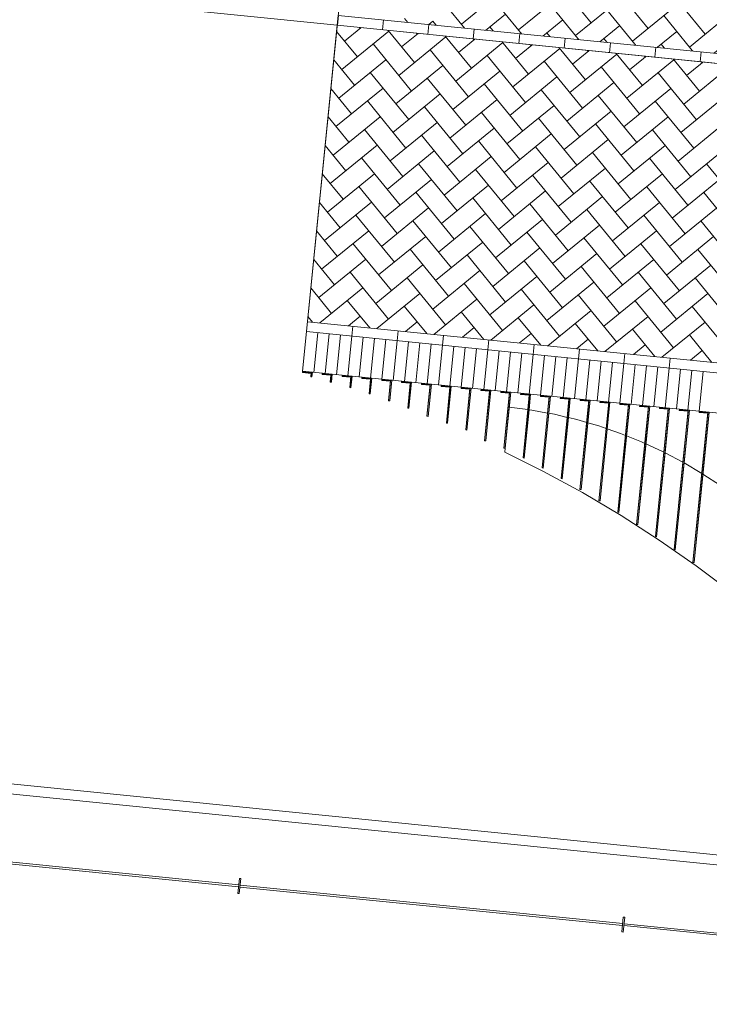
# Model space of a CAD drawing. Extents: x -294884 to 286267, y 0 to 1429765.
# Tile 15 of 178: x -25520 to -22062, y 201648 to 206586. Entities that reach past the tile are written whole.
import ezdxf

# ---------------------------------------------------------------- set-up
doc = ezdxf.new("R2010")
doc.units = 0
doc.header["$MEASUREMENT"] = 0
doc.layers.add('A-0019-AFDEKVLAK', color=1, linetype='Continuous')
doc.layers.add('A-0020-KADER', color=8, linetype='Continuous')

# ---------------------------------------------------------------- blocks, each defined once
blk = doc.blocks.new('M-NIEUW_10')
at = {"layer": 'A-0020-KADER', "linetype": 'Continuous', "lineweight": 5}
for points in [[(81362.8, 113014), (81406.5, 113009.6), (81405.9, 113003.6), (81362.2, 113008)], [(81406.5, 113009.6), (81412.5, 113009), (81410.2, 112985.9), (81404.2, 112986.5)], [(81462.2, 113004), (81506, 112999.6), (81505.4, 112993.6), (81461.7, 112998)], [(81506, 112999.6), (81512, 112999), (81508, 112958.8), (81502, 112959.4)], [(81561.8, 112994), (81605.5, 112989.6), (81604.9, 112983.6), (81561.1, 112988)], [(81605.5, 112989.6), (81611.5, 112989), (81605.7, 112931.4), (81599.7, 112932)], [(81661.2, 112984), (81705, 112979.6), (81704.4, 112973.6), (81660.6, 112978)], [(81705, 112979.6), (81711, 112979), (81703.1, 112900.6), (81697.1, 112901.2)], [(81760.8, 112974), (81804.5, 112969.5), (81803.9, 112963.6), (81760.1, 112968)], [(81804.5, 112969.5), (81810.5, 112969), (81800.1, 112865.2), (81794.1, 112865.8)], [(81860.2, 112963.9), (81904, 112959.5), (81903.4, 112953.6), (81859.6, 112958)], [(81904, 112959.5), (81910, 112958.9), (81896.9, 112828.3), (81890.9, 112828.9)], [(81959.7, 112953.9), (82003.5, 112949.5), (82002.9, 112943.6), (81959.1, 112948)], [(82003.5, 112949.5), (82009.5, 112948.9), (81993.3, 112787.8), (81987.3, 112788.4)], [(82059.2, 112943.9), (82103, 112939.5), (82102.4, 112933.6), (82058.6, 112938)], [(82103, 112939.5), (82109, 112938.9), (82090.4, 112753.6), (82084.4, 112754.2)], [(82158.7, 112933.9), (82202.5, 112929.5), (82201.9, 112923.6), (82158.1, 112928)], [(82202.5, 112929.5), (82208.5, 112928.9), (82187.4, 112719.2), (82181.4, 112719.9)], [(82258.2, 112923.9), (82302, 112919.5), (82301.4, 112913.6), (82257.6, 112918)], [(82302, 112919.5), (82308, 112918.9), (82282.5, 112665.1), (82276.5, 112665.7)], [(82357.7, 112913.9), (82401.5, 112909.5), (82400.9, 112903.5), (82357.1, 112908)], [(82401.5, 112909.5), (82407.5, 112908.9), (82379.3, 112628.3), (82373.3, 112628.9)], [(82457.2, 112903.9), (82501, 112899.5), (82500.4, 112893.5), (82456.6, 112897.9)], [(82501, 112899.5), (82507, 112898.9), (82474.8, 112578.4), (82468.8, 112579)], [(82556.7, 112893.9), (82600.5, 112889.5), (82599.9, 112883.5), (82556.1, 112887.9)], [(82600.5, 112889.5), (82606.5, 112888.9), (82570.2, 112528.5), (82564.3, 112529.1)], [(82656.2, 112883.9), (82700, 112879.5), (82699.4, 112873.5), (82655.6, 112877.9)], [(82700, 112879.5), (82700.8, 112879.4), (82660.2, 112475.3), (82659.4, 112475.4)], [(82700.8, 112879.4), (82705.8, 112876.7), (82665.3, 112474.8), (82660.2, 112475.3)], [(82799.5, 112869.5), (82805.5, 112868.9), (82760.4, 112421.1), (82754.5, 112421.7)], [(82755.7, 112873.9), (82799.5, 112869.5), (82798.9, 112863.5), (82755.1, 112867.9)], [(82899, 112859.5), (82905, 112858.9), (82855.2, 112363.6), (82849.2, 112364.2)], [(82855.2, 112863.9), (82899, 112859.5), (82898.4, 112853.5), (82854.6, 112857.9)], [(82998.5, 112849.5), (83004.5, 112848.9), (82949.9, 112306.2), (82943.9, 112306.8)], [(82997.9, 112843.5), (83004.5, 112848.9), (82988.4, 112689.5), (82943.9, 112306.8)], [(82954.7, 112853.9), (82998.5, 112849.5), (82997.9, 112843.5), (82954.1, 112847.9)], [(83098, 112839.5), (83104, 112838.9), (83044.2, 112245), (83038.3, 112245.6)], [(83054.2, 112843.9), (83098, 112839.5), (83097.4, 112833.5), (83053.6, 112837.9)], [(83197.5, 112829.5), (83203.5, 112828.9), (83138.6, 112183.8), (83132.6, 112184.4)], [(83153.7, 112833.9), (83197.5, 112829.5), (83196.9, 112823.5), (83153.1, 112827.9)], [(83297, 112819.5), (83303, 112818.9), (83232.6, 112119.1), (83226.6, 112119.7)], [(83253.2, 112823.9), (83297, 112819.5), (83296.4, 112813.5), (83252.6, 112817.9)], [(83396.5, 112809.5), (83402.5, 112808.9), (83326.6, 112054.2), (83320.6, 112054.8)], [(83352.7, 112813.9), (83396.5, 112809.5), (83395.9, 112803.5), (83352.1, 112807.9)]]:
    blk.add_hatch(color=29, dxfattribs=at).paths.add_polyline_path(points, flags=0)
at = {"color": 8, "linetype": 'Continuous', "lineweight": 5}
for points in [[(81874.2, 114784.1), (81890.6, 114764)], [(81649.5, 114738), (81652.5, 114734.2)], [(81997, 114753.3), (82017.2, 114769.7)], [(81792.4, 114723.6), (81795.5, 114719.8)], [(81859.8, 114641.1), (81942.3, 114708.5)], [(81935.4, 114709.2), (81938.5, 114705.4)]]:
    blk.add_lwpolyline(points, dxfattribs=at)
at = {"color": 7, "linetype": 'Continuous', "lineweight": 18}
for points in [[(81053.6, 110469.2), (81046.1, 110394.5), (81039.1, 110395.2), (81046.6, 110469.9)], [(82978.9, 110275.5), (82971.4, 110200.9), (82964.4, 110201.6), (82971.9, 110276.2)]]:
    blk.add_lwpolyline(points, close=True, dxfattribs=at)
at = {"layer": 'A-0020-KADER', "color": 8, "linetype": 'Continuous', "lineweight": 5}
for points in [[(82617.8, 114998.1), (82810.6, 114762.1)], [(82396.1, 114948.2), (82160.1, 114755.3)], [(82903.7, 114969.4), (83096.6, 114733.4)], [(83189.6, 114940.6), (83382.5, 114704.6)], [(82031.5, 114912.7), (82224.4, 114676.7)], [(82317.5, 114883.9), (82510.3, 114647.9)], [(82682, 114919.5), (82446, 114726.6)], [(82968, 114890.7), (82732, 114697.8)], [(82603.4, 114855.2), (82796.2, 114619.2)], [(82889.3, 114826.4), (83082.2, 114590.4)], [(83253.9, 114862), (83017.9, 114669.1)], [(83539.8, 114833.2), (83303.8, 114640.3)], [(81542.2, 114799), (81537.2, 114749.2)], [(82381.8, 114805.3), (82145.7, 114612.4)], [(82667.7, 114776.5), (82431.7, 114583.6)], [(83175.2, 114797.7), (83368.1, 114561.7)], [(81537.2, 114749.2), (81362.8, 113014)], [(81537.2, 114749.2), (84223.7, 114479.1)], [(81656.3, 114737.3), (81573.9, 114669.9)], [(82017.2, 114769.7), (82210, 114533.7)], [(82303.1, 114741), (82496, 114504.9)], [(82953.6, 114747.8), (82717.6, 114554.9)], [(81534.2, 114718.5), (81638.2, 114591.2)], [(81795.5, 114719.8), (81559.5, 114526.9)], [(81792.4, 114723.6), (81924.1, 114562.5)], [(82081.4, 114691), (81845.4, 114498.2)], [(82589, 114712.2), (82781.9, 114476.2)], [(82874.9, 114683.5), (83067.8, 114447.4)], [(83239.5, 114719), (83003.5, 114526.1)], [(83525.5, 114690.2), (83289.4, 114497.4)], [(81716.8, 114655.5), (81909.7, 114419.5)], [(82002.8, 114626.8), (82195.7, 114390.8)], [(82367.4, 114662.3), (82131.4, 114469.4)], [(82653.3, 114633.5), (82417.3, 114440.7)], [(83160.9, 114654.7), (83353.7, 114418.7)], [(81781.1, 114576.8), (81545.1, 114384)], [(82288.7, 114598), (82481.6, 114362)], [(82939.2, 114604.8), (82703.2, 114411.9)], [(81519.8, 114575.5), (81623.8, 114448.3)], [(82067.1, 114548.1), (81831.1, 114355.2)], [(82574.6, 114569.2), (82767.5, 114333.2)], [(82860.5, 114540.5), (83053.4, 114304.5)], [(83225.1, 114576), (82989.1, 114383.2)], [(83511.1, 114547.3), (83275.1, 114354.4)], [(81702.5, 114512.5), (81895.4, 114276.5)], [(81988.4, 114483.8), (82181.3, 114247.8)], [(82353, 114519.3), (82117, 114326.5)], [(82638.9, 114490.6), (82402.9, 114297.7)], [(83146.5, 114511.7), (83339.4, 114275.7)], [(81505.4, 114432.6), (81609.4, 114305.3)], [(81766.8, 114433.9), (81530.8, 114241)], [(82274.3, 114455), (82467.2, 114219)], [(82924.8, 114461.8), (82688.8, 114268.9)], [(83210.8, 114433.1), (82974.8, 114240.2)], [(82052.7, 114405.1), (81816.7, 114212.2)], [(82560.2, 114426.3), (82753.1, 114190.3)], [(82846.2, 114397.5), (83039.1, 114161.5)], [(83496.7, 114404.3), (83260.7, 114211.4)], [(81688.1, 114369.6), (81881, 114133.6)], [(81974, 114340.8), (82166.9, 114104.8)], [(82338.6, 114376.4), (82102.6, 114183.5)], [(82624.5, 114347.6), (82388.5, 114154.7)], [(83132.1, 114368.8), (83325, 114132.8)], [(81491, 114289.6), (81595, 114162.3)], [(81752.4, 114290.9), (81516.4, 114098)], [(82260, 114312.1), (82452.8, 114076.1)], [(82545.9, 114283.3), (82738.8, 114047.3)], [(82910.5, 114318.9), (82674.5, 114126)], [(83196.4, 114290.1), (82960.4, 114097.2)], [(82038.3, 114262.2), (81802.3, 114069.3)], [(82324.2, 114233.4), (82088.2, 114040.5)], [(82831.8, 114254.6), (83024.7, 114018.6)], [(83482.3, 114261.4), (83246.3, 114068.5)], [(81673.7, 114226.6), (81866.6, 113990.6)], [(81959.6, 114197.9), (82152.5, 113961.9)], [(82610.2, 114204.7), (82374.2, 114011.8)], [(83117.7, 114225.8), (83310.6, 113989.8)], [(81476.7, 114146.6), (81580.7, 114019.4)], [(81738, 114147.9), (81502, 113955.1)], [(82245.6, 114169.1), (82438.5, 113933.1)], [(82531.5, 114140.4), (82724.4, 113904.4)], [(82896.1, 114175.9), (82660.1, 113983)], [(83182, 114147.1), (82946, 113954.3)], [(81659.3, 114083.7), (81852.2, 113847.7)], [(82023.9, 114119.2), (81787.9, 113926.3)], [(82309.9, 114090.4), (82073.9, 113897.6)], [(82817.4, 114111.6), (83010.3, 113875.6)], [(83103.3, 114082.9), (83296.2, 113846.9)], [(83467.9, 114118.4), (83231.9, 113925.5)], [(81945.3, 114054.9), (82138.2, 113818.9)], [(82595.8, 114061.7), (82359.8, 113868.8)], [(83389.3, 114054.1), (83582.2, 113818.1)], [(81462.3, 114003.7), (81566.3, 113876.4)], [(81723.6, 114005), (81487.6, 113812.1)], [(82231.2, 114026.2), (82424.1, 113790.1)], [(82517.1, 113997.4), (82710, 113761.4)], [(82881.7, 114032.9), (82645.7, 113840.1)], [(83167.6, 114004.2), (82931.6, 113811.3)], [(81645, 113940.7), (81837.8, 113704.7)], [(82009.6, 113976.2), (81773.5, 113783.4)], [(82295.5, 113947.5), (82059.5, 113754.6)], [(82803, 113968.7), (82995.9, 113732.6)], [(83089, 113939.9), (83281.9, 113703.9)], [(83453.6, 113975.4), (83217.6, 113782.6)], [(81930.9, 113911.9), (82123.8, 113675.9)], [(82581.4, 113918.7), (82345.4, 113725.9)], [(82867.3, 113890), (82631.3, 113697.1)], [(83374.9, 113911.1), (83567.8, 113675.1)], [(81447.9, 113860.7), (81551.9, 113733.4)], [(81709.3, 113862), (81473.2, 113669.1)], [(82216.8, 113883.2), (82409.7, 113647.2)], [(82502.8, 113854.4), (82695.6, 113618.4)], [(83153.3, 113861.2), (82917.3, 113668.3)], [(81630.6, 113797.7), (81823.5, 113561.7)], [(81995.2, 113833.3), (81759.2, 113640.4)], [(82281.1, 113804.5), (82045.1, 113611.6)], [(82788.7, 113825.7), (82981.6, 113589.7)], [(83074.6, 113796.9), (83267.5, 113560.9)], [(83439.2, 113832.5), (83203.2, 113639.6)], [(81916.5, 113769), (82109.4, 113533)], [(82202.4, 113740.2), (82395.3, 113504.2)], [(82567, 113775.8), (82331, 113582.9)], [(82853, 113747), (82617, 113554.1)], [(83360.5, 113768.2), (83553.4, 113532.2)], [(81433.5, 113717.8), (81537.5, 113590.5)], [(81694.9, 113719.1), (81458.9, 113526.2)], [(81980.8, 113690.3), (81744.8, 113497.4)], [(82488.4, 113711.5), (82681.2, 113475.5)], [(83138.9, 113718.3), (82902.9, 113525.4)], [(83424.8, 113689.5), (83188.8, 113496.6)], [(81616.2, 113654.8), (81809.1, 113418.8)], [(82266.7, 113661.6), (82030.7, 113468.7)], [(82774.3, 113682.7), (82967.2, 113446.7)], [(83060.2, 113654), (83253.1, 113418)], [(81902.1, 113626), (82095, 113390)], [(82188.1, 113597.3), (82380.9, 113361.2)], [(82552.7, 113632.8), (82316.7, 113439.9)], [(82838.6, 113604.1), (82602.6, 113411.2)], [(83346.1, 113625.2), (83539, 113389.2)], [(81419.1, 113574.8), (81523.2, 113447.5)], [(81680.5, 113576.1), (81444.5, 113383.2)], [(81966.4, 113547.3), (81730.4, 113354.5)], [(82474, 113568.5), (82666.9, 113332.5)], [(82759.9, 113539.8), (82952.8, 113303.7)], [(83124.5, 113575.3), (82888.5, 113382.4)], [(83410.4, 113546.5), (83174.4, 113353.7)], [(81601.8, 113511.8), (81794.7, 113275.8)], [(82252.4, 113518.6), (82016.3, 113325.7)], [(82538.3, 113489.8), (82302.3, 113297)], [(83045.8, 113511), (83238.7, 113275)], [(81887.8, 113483), (82080.6, 113247)], [(82173.7, 113454.3), (82366.6, 113218.3)], [(82824.2, 113461.1), (82588.2, 113268.2)], [(83331.8, 113482.2), (83524.7, 113246.2)], [(81404.8, 113431.8), (81508.8, 113304.5)], [(81666.1, 113433.1), (81450, 113256.5)], [(81952, 113404.4), (81735.9, 113227.7)], [(82459.6, 113425.5), (82652.5, 113189.5)], [(82745.5, 113396.8), (82938.4, 113160.8)], [(83110.1, 113432.3), (82874.1, 113239.4)], [(83396.1, 113403.6), (83160.1, 113210.7)], [(81587.5, 113368.8), (81699.8, 113231.3)], [(82238, 113375.6), (82021.8, 113199)], [(82523.9, 113346.9), (82307.7, 113170.2)], [(83031.5, 113368), (83224.3, 113132)], [(81873.4, 113340.1), (81985.8, 113202.6)], [(82159.3, 113311.3), (82271.7, 113173.8)], [(82809.8, 113318.1), (82593.7, 113141.5)], [(83317.4, 113339.3), (83510.3, 113103.3)], [(81387.8, 113262.7), (84124, 112987.6), (84099, 112738.8), (83998.9, 111743.8), (86088.4, 111533.7), (86213.4, 112777.5), (88949.6, 112502.3)], [(81390.4, 113288.9), (81413.9, 113260.1)], [(81651.8, 113290.2), (81592.9, 113242.1)], [(81937.7, 113261.4), (81878.8, 113213.3)], [(82445.2, 113282.6), (82557.6, 113145.1)], [(82731.2, 113253.8), (82843.5, 113116.3)], [(83095.8, 113289.4), (82879.6, 113112.7)], [(83381.7, 113260.6), (83165.5, 113083.9)], [(81382.8, 113213), (84069.2, 112942.8)], [(81439.6, 113207.2), (81419.6, 113008.3)], [(81496.5, 113201.5), (81476.5, 113002.5)], [(81553.4, 113195.8), (81533.3, 112996.8)], [(81615.2, 113239.8), (81610.2, 113190.1)], [(81842.7, 113217), (81837.7, 113167.2)], [(82070.1, 113194.1), (82065.1, 113144.4)], [(82223.6, 113232.7), (82164.8, 113184.6)], [(82509.5, 113203.9), (82450.7, 113155.8)], [(83017.1, 113225.1), (83129.5, 113087.6)], [(83303, 113196.3), (83415.4, 113058.8)], [(81610.2, 113190.1), (81590.2, 112991.1)], [(81667.1, 113184.4), (81647.1, 112985.4)], [(81723.9, 113178.7), (81703.9, 112979.7)], [(81780.8, 113172.9), (81760.8, 112973.9)], [(81837.7, 113167.2), (81817.7, 112968.2)], [(81894.5, 113161.5), (81874.5, 112962.5)], [(81951.4, 113155.8), (81931.4, 112956.8)], [(82008.2, 113150.1), (81988.2, 112951.1)], [(82065.1, 113144.4), (82045.1, 112945.4)], [(82297.6, 113171.2), (82292.6, 113121.5)], [(82525, 113148.4), (82520, 113098.6)], [(82795.5, 113175.1), (82736.6, 113127.1)], [(83081.4, 113146.4), (83022.5, 113098.3)], [(82122, 113138.6), (82102, 112939.6)], [(82178.8, 113132.9), (82158.8, 112933.9)], [(82235.7, 113127.2), (82215.7, 112928.2)], [(82292.6, 113121.5), (82272.6, 112922.5)], [(82349.4, 113115.8), (82329.4, 112916.8)], [(82406.3, 113110), (82386.3, 112911)], [(82463.2, 113104.3), (82443.2, 112905.3)], [(82520, 113098.6), (82500, 112899.6)], [(82752.5, 113125.5), (82747.5, 113075.7)], [(82979.9, 113102.6), (82974.9, 113052.9)], [(83367.3, 113117.6), (83308.5, 113069.6)], [(82576.9, 113092.9), (82556.9, 112893.9)], [(82633.8, 113087.2), (82613.7, 112888.2)], [(82690.6, 113081.5), (82670.6, 112882.5)], [(82747.5, 113075.7), (82727.5, 112876.7)], [(82804.3, 113070), (82784.3, 112871)], [(82861.2, 113064.3), (82841.2, 112865.3)], [(82918.1, 113058.6), (82898.1, 112859.6)], [(82974.9, 113052.9), (82954.9, 112853.9)], [(83031.8, 113047.1), (83011.8, 112848.1)], [(83207.4, 113079.7), (83202.4, 113030)], [(83088.7, 113041.4), (83068.6, 112842.4)], [(83145.5, 113035.7), (83125.5, 112836.7)], [(83202.4, 113030), (83182.4, 112831)], [(83259.2, 113024.3), (83239.2, 112825.3)], [(83316.1, 113018.6), (83296.1, 112819.6)], [(83373, 113012.8), (83353, 112813.8)], [(79500.3, 110984.1), (90345.6, 109893.5)], [(90390.4, 109838.8), (79445.5, 110939.4)]]:
    blk.add_lwpolyline(points, dxfattribs=at)
at = {"layer": 'A-0020-KADER', "color": 29, "linetype": 'Continuous', "lineweight": 13}
for points in [[(81362.8, 113014), (81406.5, 113009.6), (81405.9, 113003.6), (81362.2, 113008)], [(81406.5, 113009.6), (81412.5, 113009), (81410.2, 112985.9), (81404.2, 112986.5)], [(81462.2, 113004), (81506, 112999.6), (81505.4, 112993.6), (81461.7, 112998)], [(81506, 112999.6), (81512, 112999), (81508, 112958.8), (81502, 112959.4)], [(81561.8, 112994), (81605.5, 112989.6), (81604.9, 112983.6), (81561.1, 112988)], [(81605.5, 112989.6), (81611.5, 112989), (81605.7, 112931.4), (81599.7, 112932)], [(81661.2, 112984), (81705, 112979.6), (81704.4, 112973.6), (81660.6, 112978)], [(81705, 112979.6), (81711, 112979), (81703.1, 112900.6), (81697.1, 112901.2)], [(81760.8, 112974), (81804.5, 112969.5), (81803.9, 112963.6), (81760.1, 112968)], [(81804.5, 112969.5), (81810.5, 112969), (81800.1, 112865.2), (81794.1, 112865.8)], [(81860.2, 112963.9), (81904, 112959.5), (81903.4, 112953.6), (81859.6, 112958)], [(81904, 112959.5), (81910, 112958.9), (81896.9, 112828.3), (81890.9, 112828.9)], [(81959.7, 112953.9), (82003.5, 112949.5), (82002.9, 112943.6), (81959.1, 112948)], [(82003.5, 112949.5), (82009.5, 112948.9), (81993.3, 112787.8), (81987.3, 112788.4)], [(82059.2, 112943.9), (82103, 112939.5), (82102.4, 112933.6), (82058.6, 112938)], [(82103, 112939.5), (82109, 112938.9), (82090.4, 112753.6), (82084.4, 112754.2)], [(82158.7, 112933.9), (82202.5, 112929.5), (82201.9, 112923.6), (82158.1, 112928)], [(82202.5, 112929.5), (82208.5, 112928.9), (82187.4, 112719.2), (82181.4, 112719.9)], [(82258.2, 112923.9), (82302, 112919.5), (82301.4, 112913.6), (82257.6, 112918)], [(82302, 112919.5), (82308, 112918.9), (82282.5, 112665.1), (82276.5, 112665.7)], [(82357.7, 112913.9), (82401.5, 112909.5), (82400.9, 112903.5), (82357.1, 112908)], [(82401.5, 112909.5), (82407.5, 112908.9), (82379.3, 112628.3), (82373.3, 112628.9)], [(82457.2, 112903.9), (82501, 112899.5), (82500.4, 112893.5), (82456.6, 112897.9)], [(82501, 112899.5), (82507, 112898.9), (82474.8, 112578.4), (82468.8, 112579)], [(82556.7, 112893.9), (82600.5, 112889.5), (82599.9, 112883.5), (82556.1, 112887.9)], [(82600.5, 112889.5), (82606.5, 112888.9), (82570.2, 112528.5), (82564.3, 112529.1)], [(82656.2, 112883.9), (82700, 112879.5), (82699.4, 112873.5), (82655.6, 112877.9)], [(82700, 112879.5), (82700.8, 112879.4), (82660.2, 112475.3), (82659.4, 112475.4)], [(82700.8, 112879.4), (82705.8, 112876.7), (82665.3, 112474.8), (82660.2, 112475.3)], [(82799.5, 112869.5), (82805.5, 112868.9), (82760.4, 112421.1), (82754.5, 112421.7)], [(82755.7, 112873.9), (82799.5, 112869.5), (82798.9, 112863.5), (82755.1, 112867.9)], [(82899, 112859.5), (82905, 112858.9), (82855.2, 112363.6), (82849.2, 112364.2)], [(82855.2, 112863.9), (82899, 112859.5), (82898.4, 112853.5), (82854.6, 112857.9)], [(82998.5, 112849.5), (83004.5, 112848.9), (82949.9, 112306.2), (82943.9, 112306.8)], [(82997.9, 112843.5), (83004.5, 112848.9), (82988.4, 112689.5), (82943.9, 112306.8)], [(82954.7, 112853.9), (82998.5, 112849.5), (82997.9, 112843.5), (82954.1, 112847.9)], [(83098, 112839.5), (83104, 112838.9), (83044.2, 112245), (83038.3, 112245.6)], [(83054.2, 112843.9), (83098, 112839.5), (83097.4, 112833.5), (83053.6, 112837.9)], [(83197.5, 112829.5), (83203.5, 112828.9), (83138.6, 112183.8), (83132.6, 112184.4)], [(83153.7, 112833.9), (83197.5, 112829.5), (83196.9, 112823.5), (83153.1, 112827.9)], [(83297, 112819.5), (83303, 112818.9), (83232.6, 112119.1), (83226.6, 112119.7)], [(83253.2, 112823.9), (83297, 112819.5), (83296.4, 112813.5), (83252.6, 112817.9)], [(83396.5, 112809.5), (83402.5, 112808.9), (83326.6, 112054.2), (83320.6, 112054.8)], [(83352.7, 112813.9), (83396.5, 112809.5), (83395.9, 112803.5), (83352.1, 112807.9)]]:
    blk.add_lwpolyline(points, close=True, dxfattribs=at)
at = {"layer": 'A-0020-KADER', "color": 1, "linetype": 'Continuous', "lineweight": 13}
for points in [[(81362.2, 113008), (81362.8, 113014), (81412.5, 113009), (81410.2, 112985.9), (81404.2, 112986.5), (81405.9, 113003.6)], [(81502, 112959.4), (81505.4, 112993.6), (81461.7, 112998), (81462.2, 113004), (81512, 112999), (81508, 112958.8)], [(81561.1, 112988), (81561.8, 112994), (81611.5, 112989), (81605.7, 112931.4), (81599.7, 112932), (81604.9, 112983.6)], [(81703.1, 112900.6), (81697.1, 112901.2), (81704.4, 112973.6), (81660.6, 112978), (81661.2, 112984), (81711, 112979)], [(81760.1, 112968), (81760.8, 112974), (81810.5, 112969), (81800.1, 112865.2), (81794.1, 112865.8), (81803.9, 112963.6)], [(81910, 112958.9), (81896.9, 112828.3), (81890.9, 112828.9), (81903.4, 112953.6), (81859.6, 112958), (81860.2, 112963.9)], [(82009.5, 112948.9), (81993.3, 112787.8), (81987.3, 112788.4), (82002.9, 112943.6), (81959.1, 112948), (81959.7, 112953.9)], [(82059.2, 112943.9), (82109, 112938.9), (82090.4, 112753.6), (82084.4, 112754.2), (82102.4, 112933.6), (82058.6, 112938)], [(82181.4, 112719.9), (82187.4, 112719.2), (82208.5, 112928.9), (82158.7, 112933.9), (82158.1, 112928), (82201.9, 112923.6)], [(82257.6, 112918), (82258.2, 112923.9), (82308, 112918.9), (82282.5, 112665.1), (82276.5, 112665.7), (82301.4, 112913.6)], [(82379.3, 112628.3), (82373.3, 112628.9), (82400.9, 112903.5), (82357.1, 112908), (82357.7, 112913.9), (82407.5, 112908.9), (82400, 112834.3)], [(82500.4, 112893.5), (82493.2, 112821.8), (82468.8, 112579), (82474.8, 112578.4), (82499.1, 112820.9), (82507, 112898.9), (82457.2, 112903.9), (82456.6, 112897.9)], [(82599.9, 112883.5), (82592, 112804.5), (82564.3, 112529.1), (82570.2, 112528.5), (82597.9, 112803.4), (82606.5, 112888.9), (82556.7, 112893.9), (82556.1, 112887.9)], [(82699.4, 112873.5), (82690.3, 112782.9), (82659.4, 112475.4), (82665.3, 112474.8), (82696.2, 112781.5), (82705.8, 112876.7), (82700.8, 112879.4), (82656.2, 112883.9), (82655.6, 112877.9)], [(82798.9, 112863.5), (82795.3, 112827.9), (82788.2, 112757.1), (82754.5, 112421.7), (82760.4, 112421.1), (82794.1, 112755.4), (82801, 112824.8), (82805.5, 112868.9), (82755.7, 112873.9), (82755.1, 112867.9)], [(82885.7, 112726.7), (82849.2, 112364.2), (82855.2, 112363.6), (82891.5, 112724.7), (82905, 112858.9), (82855.2, 112863.9), (82854.6, 112857.9), (82898.4, 112853.5)], [(82949.9, 112306.2), (82988.4, 112689.5), (83004.5, 112848.9), (82954.7, 112853.9), (82954.1, 112847.9), (82997.9, 112843.5), (82943.9, 112306.8)], [(83044.2, 112245), (83084.9, 112649.5), (83104, 112838.9), (83054.2, 112843.9), (83053.6, 112837.9), (83097.4, 112833.5), (83079.2, 112652.2), (83038.3, 112245.6)], [(83180.9, 112604.5), (83203.5, 112828.9), (83153.7, 112833.9), (83153.1, 112827.9), (83196.9, 112823.5), (83175.2, 112607.5), (83132.6, 112184.4), (83138.6, 112183.8)], [(83276.4, 112554.3), (83232.6, 112119.1), (83226.6, 112119.7), (83270.7, 112557.6), (83296.4, 112813.5), (83252.6, 112817.9), (83253.2, 112823.9), (83303, 112818.9)], [(83371.2, 112498.4), (83402.5, 112808.9), (83352.7, 112813.9), (83352.1, 112807.9), (83395.9, 112803.5), (83365.6, 112502), (83320.6, 112054.8), (83326.6, 112054.2)]]:
    blk.add_lwpolyline(points, close=True, dxfattribs=at)
for points in [[(82493.2, 112821.8), (82400, 112834.3)], [(82513.7, 112819), (82499.1, 112820.9)], [(82592, 112804.5), (82513.7, 112819)], [(82626.6, 112798), (82597.9, 112803.4)], [(82690.3, 112782.9), (82626.6, 112798)], [(82738.2, 112771.6), (82696.2, 112781.5)], [(82788.2, 112757.1), (82738.2, 112771.6)], [(82848.5, 112739.6), (82794.1, 112755.4)], [(82885.7, 112726.7), (82848.5, 112739.6)], [(82957, 112702.1), (82891.5, 112724.7)], [(82982.6, 112691.8), (82957, 112702.1)], [(83063.5, 112659.4), (82988.4, 112689.5)], [(83079.2, 112652.2), (83063.5, 112659.4)], [(82377.3, 112608.7), (82379.3, 112628.3)], [(82567.8, 112513.7), (82377.3, 112608.7)], [(83167.7, 112611.4), (83084.9, 112649.5)], [(83175.2, 112607.5), (83167.7, 112611.4)], [(83269.5, 112558.3), (83180.9, 112604.5)], [(83270.7, 112557.6), (83269.5, 112558.3)], [(83365.6, 112502), (83276.4, 112554.3)], [(82766.5, 112405.4), (82567.8, 112513.7)], [(83459.9, 112440.3), (83371.2, 112498.4)], [(82961, 112290), (82766.5, 112405.4)], [(83151.1, 112167.5), (82961, 112290)], [(83336.7, 112038.2), (83151.1, 112167.5)], [(83517.3, 111902.1), (83336.7, 112038.2)], [(81043.4, 110437.5), (79125, 110630.4)], [(81042.4, 110427.6), (79124, 110620.5)], [(81042.4, 110427.6), (81043.4, 110437.5)], [(81050.3, 110436.8), (81049.3, 110426.9)], [(82968.6, 110243.9), (81050.3, 110436.8)], [(82967.7, 110234), (81049.3, 110426.9)], [(82967.7, 110234), (82968.6, 110243.9)], [(82975.6, 110243.2), (82974.6, 110233.3)], [(84892.9, 110040.4), (82974.6, 110233.3)], [(84893.9, 110050.3), (82975.6, 110243.2)]]:
    blk.add_lwpolyline(points, dxfattribs=at)
at = {"linetype": 'Continuous'}
blk.add_wipeout([(89104.1, 114038.5), (89099.1, 113988.8), (81537.2, 114749.2), (81542.2, 114799)], dxfattribs=at).dxf.layer = 'A-0019-AFDEKVLAK'
at = {"color": 8, "linetype": 'Continuous', "lineweight": 5}
for points in [[(81542.2, 114799), (89104.1, 114038.6)], [(89099.1, 113988.8), (81537.2, 114749.2)]]:
    blk.add_lwpolyline(points, dxfattribs=at)
at = {"layer": 'A-0020-KADER', "color": 8, "linetype": 'Continuous', "lineweight": 5}
for points in [[(86238.2, 112523.7), (88924.6, 112253.5), (89449.9, 117477.2), (81888, 118237.6), (81362.8, 113014), (84049.2, 112743.8)], [(81537.2, 114749.2), (74870.9, 115419.6)], [(81769.7, 114776.1), (81764.7, 114726.4)], [(81997.2, 114753.2), (81992.2, 114703.5)], [(82224.6, 114730.4), (82219.6, 114680.6)], [(82452.1, 114707.5), (82447.1, 114657.7)], [(82679.5, 114684.6), (82674.5, 114634.9)], [(82907, 114661.8), (82902, 114612)], [(83134.4, 114638.9), (83129.4, 114589.1)], [(83361.9, 114616), (83356.9, 114566.3)]]:
    blk.add_lwpolyline(points, dxfattribs=at)

msp = doc.modelspace()

# ---------------------------------------------------------------- block references
msp.add_blockref('M-NIEUW_10', (-105465, 91809))

doc.saveas('drawing.dxf')
